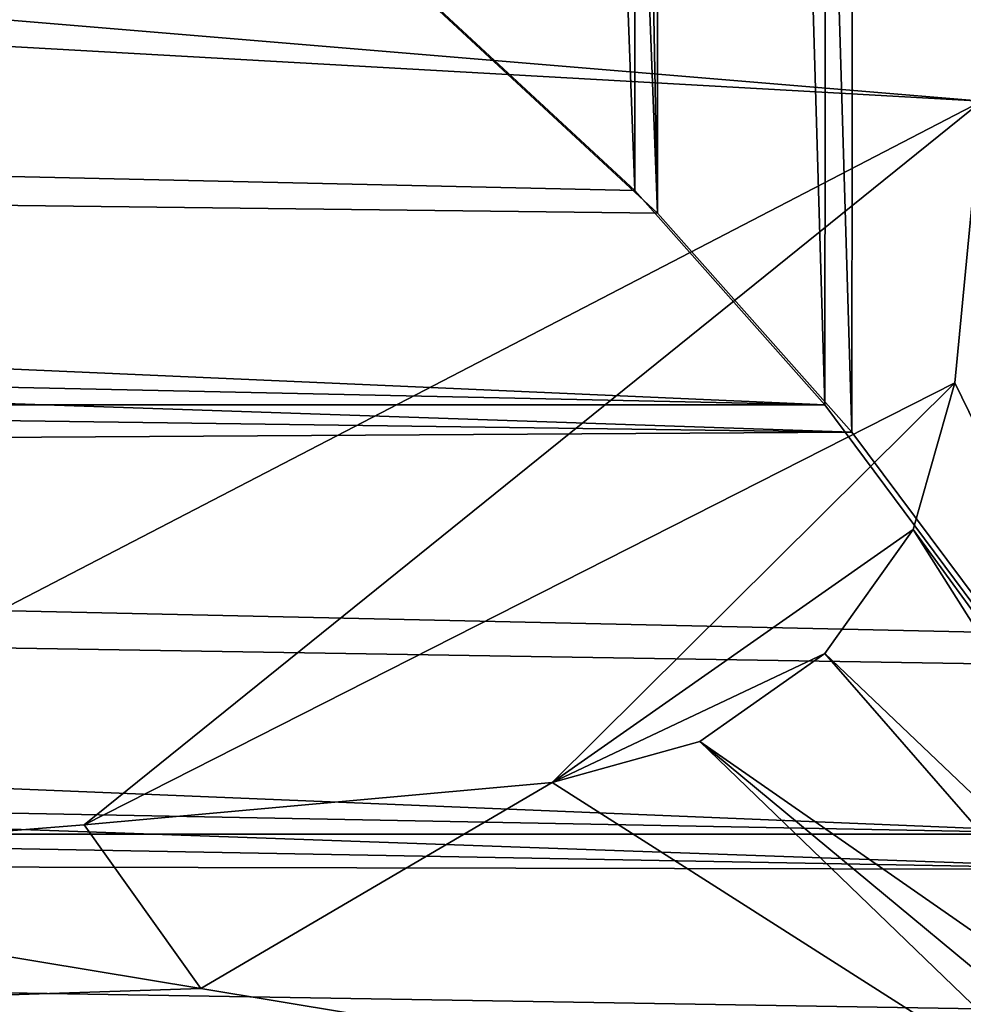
# Model space of a CAD drawing. Header units: metres. Extents: x -1004 to 0, y -808 to 0.
# Tile 55 of 97: x -154 to -77, y -740 to -660. Entities that reach past the tile are written whole.
import ezdxf

# ---------------------------------------------------------------- set-up
doc = ezdxf.new("R2010")
doc.units = ezdxf.units.M

msp = doc.modelspace()

# ---------------------------------------------------------------- linework, layer by layer
at = {"layer": 'top0123413'}
for points in [[(-217.024689, -763.271118, 90), (-470.61264, -638.481506, 90), (-10, -10, 90)], [(-10.00001, -794.032166, 90), (-217.024689, -763.271118, 90), (-10, -10, 90)], [(-75.543327, -666.815796, 108.383751), (-72.863602, -635.790283, 108.925301), (-446.666656, -635.821777, 108.924751)], [(-441.436462, -646.210693, 108.743408), (-75.543327, -666.815796, 108.383751), (-446.666656, -635.821777, 108.924751)], [(-196.51123, -729.609436, 107.287682), (-75.543327, -666.815796, 108.383751), (-441.436462, -646.210693, 108.743408)], [(-196.51123, -729.609436, 107.287682), (-148.630966, -725.78241, 107.354485), (-75.543327, -666.815796, 108.383751)], [(-148.630966, -725.78241, 107.354485), (-77.732971, -689.748474, 107.983459), (-75.543327, -666.815796, 108.383751)], [(-75.543327, -666.815796, 108.383751), (-77.732971, -689.748474, 107.983459), (-65.269745, -715.295654, 135.997849)], [(-148.630966, -725.78241, 107.354485), (-110.518028, -722.321716, 107.414894), (-77.732971, -689.748474, 107.983459)], [(-110.518028, -722.321716, 107.414894), (-81.116722, -701.707336, 107.774712), (-77.732971, -689.748474, 107.983459)], [(-77.732971, -689.748474, 107.983459), (-81.116722, -701.707336, 107.774712), (-53.220253, -739.955444, 163.059708)], [(-65.269745, -715.295654, 135.997849), (-77.732971, -689.748474, 107.983459), (-53.220253, -739.955444, 163.059708)], [(-88.315208, -711.812134, 107.598335), (-81.116722, -701.707336, 107.774712), (-110.518028, -722.321716, 107.414894)], [(-81.116722, -701.707336, 107.774712), (-88.315208, -711.812134, 107.598335), (-54.174671, -744.342712, 163.059708)], [(-53.220253, -739.955444, 163.059708), (-81.116722, -701.707336, 107.774712), (-54.174671, -744.342712, 163.059708)], [(-98.493874, -718.982056, 107.473183), (-88.315208, -711.812134, 107.598335), (-110.518028, -722.321716, 107.414894)], [(-88.315208, -711.812134, 107.598335), (-98.493874, -718.982056, 107.473183), (-56.742756, -748.033386, 163.059708)], [(-54.174671, -744.342712, 163.059708), (-88.315208, -711.812134, 107.598335), (-56.742756, -748.033386, 163.059708)], [(-98.493874, -718.982056, 107.473183), (-110.518028, -722.321716, 107.414894), (-64.87928, -751.444458, 163.059708)], [(-56.742756, -748.033386, 163.059708), (-98.493874, -718.982056, 107.473183), (-60.480293, -750.533447, 163.059708)], [(-98.493874, -718.982056, 107.473183), (-64.87928, -751.444458, 163.059708), (-60.480293, -750.533447, 163.059708)], [(-110.518028, -722.321716, 107.414894), (-148.630966, -725.78241, 107.354485), (-139.141571, -739.092041, 135.433685)], [(-110.518028, -722.321716, 107.414894), (-139.141571, -739.092041, 135.433685), (-64.87928, -751.444458, 163.059708)], [(-148.630966, -725.78241, 107.354485), (-196.51123, -729.609436, 107.287682), (-139.141571, -739.092041, 135.433685)], [(-139.141571, -739.092041, 135.433685), (-196.51123, -729.609436, 107.287682), (-190.948242, -740.825867, 135.221756)], [(-139.141571, -739.092041, 135.433685), (-190.948242, -740.825867, 135.221756), (-64.87928, -751.444458, 163.059708)]]:
    msp.add_3dface(points, dxfattribs=at)
at = {"layer": 'top0123414'}
for points in [[(-71.911613, -108.299583, 2112.649414), (-85.585182, -133.331024, 2129.335449), (-72.005203, -712.69519, 2112.785645)], [(-74.447891, -111.240685, 2111.123535), (-74.51738, -710.107361, 2111.224365), (-87.78051, -135.641296, 2127.388916)], [(-85.585182, -133.331024, 2129.335449), (-102.243904, -155.042709, 2143.80835), (-86.120132, -693.792419, 2129.883057)], [(-85.585182, -133.331024, 2129.335449), (-86.120132, -693.792419, 2129.883057), (-72.005203, -712.69519, 2112.785645)], [(-87.78051, -135.641296, 2127.388916), (-88.32534, -691.559998, 2127.946533), (-104.076797, -156.881226, 2141.547363)], [(-74.51738, -710.107361, 2111.224365), (-88.32534, -691.559998, 2127.946533), (-87.78051, -135.641296, 2127.388916)], [(-102.243904, -155.042709, 2143.80835), (-111.510498, -164.336868, 2150.003662), (-101.950951, -675.943726, 2143.593506)], [(-102.243904, -155.042709, 2143.80835), (-101.950951, -675.943726, 2143.593506), (-86.120132, -693.792419, 2129.883057)], [(-104.076797, -156.881226, 2141.547363), (-103.794624, -674.098572, 2141.340576), (-122.603645, -173.842346, 2152.853516)], [(-88.32534, -691.559998, 2127.946533), (-103.794624, -674.098572, 2141.340576), (-104.076797, -156.881226, 2141.547363)], [(-111.510498, -164.336868, 2150.003662), (-121.205559, -172.402756, 2155.380371), (-101.950951, -675.943726, 2143.593506)], [(-101.950951, -675.943726, 2143.593506), (-121.205559, -172.402756, 2155.380371), (-121.18924, -658.057739, 2155.372314)], [(-103.794624, -674.098572, 2141.340576), (-122.590469, -656.636841, 2152.847168), (-122.603645, -173.842346, 2152.853516)], [(-892.433105, -666.464417, 2150.060791), (-121.18924, -658.057739, 2155.372314), (-877.488159, -653.800354, 2157.918945)], [(-900.24408, -674.100098, 2141.3396), (-881.446838, -656.636719, 2152.847168), (-88.32534, -691.559998, 2127.946533)], [(-88.32534, -691.559998, 2127.946533), (-881.446838, -656.636719, 2152.847168), (-103.794624, -674.098572, 2141.340576)], [(-881.446838, -656.636719, 2152.847168), (-122.590469, -656.636841, 2152.847168), (-103.794624, -674.098572, 2141.340576)], [(-101.950951, -675.943726, 2143.593506), (-121.18924, -658.057739, 2155.372314), (-892.433105, -666.464417, 2150.060791)], [(-86.120132, -693.792419, 2129.883057), (-892.433105, -666.464417, 2150.060791), (-908.267273, -682.555786, 2138.76001)], [(-86.120132, -693.792419, 2129.883057), (-101.950951, -675.943726, 2143.593506), (-892.433105, -666.464417, 2150.060791)], [(-915.710327, -691.557922, 2127.948242), (-900.24408, -674.100098, 2141.3396), (-88.32534, -691.559998, 2127.946533)], [(-922.011719, -698.934814, 2125.518311), (-86.120132, -693.792419, 2129.883057), (-908.267273, -682.555786, 2138.76001)], [(-929.519958, -710.107422, 2111.224365), (-915.710327, -691.557922, 2127.948242), (-64.485641, -726.523254, 2093.7229)], [(-64.485641, -726.523254, 2093.7229), (-915.710327, -691.557922, 2127.948242), (-74.51738, -710.107361, 2111.224365)], [(-915.710327, -691.557922, 2127.948242), (-88.32534, -691.559998, 2127.946533), (-74.51738, -710.107361, 2111.224365)], [(-72.005203, -712.69519, 2112.785645), (-86.120132, -693.792419, 2129.883057), (-922.011719, -698.934814, 2125.518311)], [(-61.745216, -729.401245, 2094.885498), (-922.011719, -698.934814, 2125.518311), (-932.55365, -713.46698, 2112.021973)], [(-61.745216, -729.401245, 2094.885498), (-72.005203, -712.69519, 2112.785645), (-922.011719, -698.934814, 2125.518311)], [(-939.551636, -726.523193, 2093.723145), (-929.519958, -710.107422, 2111.224365), (-64.485641, -726.523254, 2093.7229)], [(-941.27301, -727.559326, 2097.011475), (-61.745216, -729.401245, 2094.885498), (-932.55365, -713.46698, 2112.021973)], [(-946.362122, -741.070984, 2075.415039), (-939.551636, -726.523193, 2093.723145), (-54.187531, -749.625977, 2063.023682)], [(-54.187531, -749.625977, 2063.023682), (-939.551636, -726.523193, 2093.723145), (-57.675217, -741.070984, 2075.415039)], [(-939.551636, -726.523193, 2093.723145), (-64.485641, -726.523254, 2093.7229), (-57.675217, -741.070984, 2075.415039)], [(-941.27301, -727.559326, 2097.011475), (-949.259888, -744.18219, 2076.154297), (-51.716675, -751.684326, 2065.279785)], [(-51.716675, -751.684326, 2065.279785), (-54.777439, -744.18219, 2076.154297), (-941.27301, -727.559326, 2097.011475)], [(-54.777439, -744.18219, 2076.154297), (-61.745216, -729.401245, 2094.885498), (-941.27301, -727.559326, 2097.011475)]]:
    msp.add_3dface(points, dxfattribs=at)

doc.saveas('drawing.dxf')
